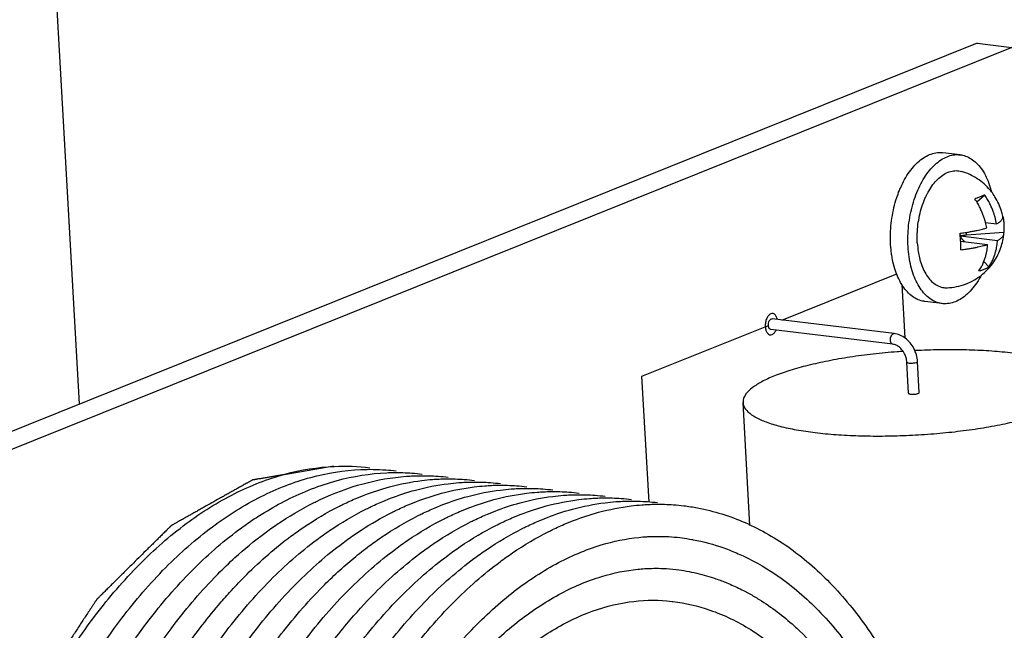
# Model space of a CAD drawing. Header units: inches. Extents: x -4 to 262, y 56 to 231.
# Tile 102 of 162: x 110.22 to 112.03, y 184.15 to 185.27. Entities that reach past the tile are written whole.
import ezdxf

# ---------------------------------------------------------------- set-up
doc = ezdxf.new("R2010")
doc.units = ezdxf.units.IN
doc.header["$LTSCALE"] = 1.2
doc.header["$MEASUREMENT"] = 0
doc.layers.get('0').update_dxf_attribs({"linetype": 'CONTINUOUS'})
for name, color, linetype in [('02___PRT_ALL_AXES', 7, 'CONTINUOUS'), ('3_ALL_AXES', 7, 'CONTINUOUS'), ('7_ALL_FEATURES', 7, 'CONTINUOUS')]:
    doc.layers.add(name, color=color, linetype=linetype)

msp = doc.modelspace()

# ---------------------------------------------------------------- linework, layer by layer
at = {"color": 7, "linetype": 'Continuous'}
for p, q in [((110.3292937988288, 184.5635998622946), (110.2799468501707, 185.4334029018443)), ((111.9806138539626, 185.2272241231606), (108.8698588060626, 183.9770894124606)), ((111.9806138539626, 185.2272241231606), (112.0447935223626, 185.2194433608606)), ((112.0447935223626, 185.2194433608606), (108.9340384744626, 183.9693086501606)), ((111.6016895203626, 184.7198803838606), (111.6034378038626, 184.7201189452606)), ((111.8280433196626, 184.6928937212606), (111.6034144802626, 184.7201263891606)), ((111.6130590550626, 184.7190301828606), (111.6123352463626, 184.7217700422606)), ((111.8256741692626, 184.6733517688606), (111.6010453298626, 184.7005844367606)), ((111.5991546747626, 184.6909428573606), (111.5998515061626, 184.6908294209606)), ((111.8263183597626, 184.6926477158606), (111.8280433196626, 184.6928937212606)), ((111.8545257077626, 184.5834251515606), (111.8512833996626, 184.6405749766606)), ((111.8741791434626, 184.5845401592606), (111.8709368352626, 184.6416899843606)), ((111.8658751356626, 184.6392663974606), (111.8691325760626, 184.6401598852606)), ((111.5627115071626, 184.3402784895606), (111.5498974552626, 184.5661425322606)), ((111.4334866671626, 184.3177986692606), (111.4338269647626, 184.3177577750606)), ((111.4338269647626, 184.3177577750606), (111.4463580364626, 184.3160301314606)), ((111.4463580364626, 184.3160301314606), (111.4513462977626, 184.3152210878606)), ((111.4513462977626, 184.3152210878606), (111.4554503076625, 184.3145029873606)), ((111.4266492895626, 184.2591448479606), (111.4269320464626, 184.2591105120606)), ((111.4266921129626, 184.2591334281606), (111.4270365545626, 184.2590917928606)), ((111.5204314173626, 184.2345838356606), (111.5265093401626, 184.2320281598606)), ((111.5509280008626, 184.2204868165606), (111.5611671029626, 184.2150219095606)), ((111.4018420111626, 184.2021147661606), (111.4099149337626, 184.2015216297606)), ((111.4099149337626, 184.2015216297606), (111.4198581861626, 184.2004788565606)), ((111.4198176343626, 184.2004856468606), (111.4205485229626, 184.2003957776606)), ((111.4198581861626, 184.2004788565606), (111.4205483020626, 184.2003936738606))]:
    msp.add_line(p, q, dxfattribs=at)
at = {"color": 4, "linetype": 'Continuous'}
for p, q in [((111.6211830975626, 184.7179722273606), (111.8326328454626, 184.8029485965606)), ((111.8419416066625, 184.7833220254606), (111.8475223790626, 184.6849537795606)), ((111.3638143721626, 184.6145421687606), (111.5966956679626, 184.7081313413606)), ((111.3769605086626, 184.3828247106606), (111.3638143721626, 184.6145421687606))]:
    msp.add_line(p, q, dxfattribs=at)
at = {"color": 7, "linetype": 'Continuous'}
for points, start_tangent, end_tangent in [([(111.5951689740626, 184.7238933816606), (111.5934378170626, 184.7205995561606), (111.5913273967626, 184.7134302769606), (111.5908767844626, 184.7057928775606)], (-0.5354599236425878, -0.8445606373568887), (0.05664238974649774, -0.9983945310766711)), ([(111.6046083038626, 184.7298814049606), (111.6011491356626, 184.7294053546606), (111.5968867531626, 184.7262092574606), (111.5951689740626, 184.7238933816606)], (-0.9943732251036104, 0.105933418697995), (-0.5354599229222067, -0.8445606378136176)), ([(111.6010233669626, 184.7006036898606), (111.6002538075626, 184.7007839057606), (111.5981287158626, 184.7026331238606), (111.5968159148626, 184.7060118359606), (111.5965754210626, 184.7102508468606), (111.5974548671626, 184.7145105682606), (111.5992800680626, 184.7179473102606), (111.6016895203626, 184.7198803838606)], (-0.9934264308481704, 0.1144723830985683), (0.9278755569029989, 0.3728899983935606)), ([(111.6123352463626, 184.7217700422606), (111.6123052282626, 184.7218607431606), (111.6094935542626, 184.7270519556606), (111.6055760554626, 184.7297012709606), (111.6046083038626, 184.7298814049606)], (-0.312220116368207, 0.9500097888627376), (-0.9943732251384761, 0.1059334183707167)), ([(111.5908767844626, 184.7057928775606), (111.5921545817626, 184.6988500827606), (111.5949662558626, 184.6936588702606), (111.5988837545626, 184.6910095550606), (111.5991546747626, 184.6909428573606)], (0.05664238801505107, -0.9983945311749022), (0.9763065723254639, -0.2163919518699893)), ([(111.5998515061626, 184.6908294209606), (111.6033106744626, 184.6913054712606), (111.6075730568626, 184.6945015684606), (111.6106924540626, 184.6993828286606)], (0.99437322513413, -0.1059334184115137), (0.4256860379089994, 0.9048709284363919)), ([(111.8256759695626, 184.6733683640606), (111.8248826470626, 184.6735512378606), (111.8227575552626, 184.6754004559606), (111.8214447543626, 184.6787791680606), (111.8212042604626, 184.6830181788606), (111.8220837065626, 184.6872779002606), (111.8239089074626, 184.6907146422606)], (-0.9941675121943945, 0.1078469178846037), (0.621685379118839, 0.7832670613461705)), ([(111.8239089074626, 184.6907146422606), (111.8263183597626, 184.6926477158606)], (0.6216853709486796, 0.7832670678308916), (0.9278755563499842, 0.3728899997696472)), ([(111.8661859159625, 184.6615951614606), (111.8642348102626, 184.6656834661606), (111.8573136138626, 184.6760336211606), (111.8485615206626, 184.6843571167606), (111.8385659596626, 184.6900964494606), (111.8280433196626, 184.6928937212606)], (-0.3962933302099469, 0.9181239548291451), (-0.9927311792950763, 0.1203528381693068)), ([(111.8443954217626, 184.6603311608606), (111.8335193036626, 184.6595340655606), (111.7892928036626, 184.6553090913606), (111.7465943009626, 184.6496321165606), (111.7062930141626, 184.6426187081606), (111.6692093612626, 184.6344116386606), (111.6360982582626, 184.6251779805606), (111.6076337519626, 184.6151057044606), (111.5843952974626, 184.6043998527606), (111.5668559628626, 184.5932783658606), (111.5553727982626, 184.5819676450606), (111.5501795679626, 184.5706979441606), (111.5499543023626, 184.5661477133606)], (-0.9976285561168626, -0.06882778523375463), (0.06241124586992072, -0.9980505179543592)), ([(111.8445617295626, 184.6602918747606), (111.8428764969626, 184.6625925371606), (111.8375979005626, 184.6679499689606), (111.8317401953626, 184.6716026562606), (111.8256741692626, 184.6733517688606)], (-0.5601108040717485, 0.8284177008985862), (-0.9927311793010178, 0.1203528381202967)), ([(111.8512833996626, 184.6405749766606), (111.8500128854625, 184.6483479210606), (111.8471370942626, 184.6558868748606), (111.8445617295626, 184.6602918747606)], (-0.05664238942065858, 0.998394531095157), (-0.5601108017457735, 0.8284177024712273)), ([(112.0460023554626, 184.6569832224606), (112.0076185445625, 184.6606694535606), (111.9663182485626, 184.6627945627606), (111.9229422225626, 184.6633152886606), (111.8783734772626, 184.6622210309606), (111.8658973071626, 184.6616324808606)], (-0.992731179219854, 0.1203528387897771), (-0.9986472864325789, -0.05199612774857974)), ([(111.8709368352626, 184.6416899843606), (111.8688789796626, 184.6539827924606), (111.8661859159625, 184.6615951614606)], (-0.05664239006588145, 0.9983945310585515), (-0.3962933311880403, 0.9181239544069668)), ([(111.8514044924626, 184.6405946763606), (111.8516700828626, 184.6399553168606), (111.8537907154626, 184.6391248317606), (111.8573610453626, 184.6386919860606), (111.8616739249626, 184.6387425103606), (111.8658751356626, 184.6392663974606)], (0.1605714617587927, -0.987024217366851), (0.9831525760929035, 0.182786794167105)), ([(111.8691325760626, 184.6401598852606), (111.8708010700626, 184.6412460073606), (111.8708157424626, 184.6416702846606)], (0.9278755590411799, 0.372889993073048), (-0.1605714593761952, 0.9870242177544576)), ([(111.6827024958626, 184.5109820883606), (111.7210863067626, 184.5072958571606), (111.7623866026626, 184.5051707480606), (111.8057626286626, 184.5046500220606), (111.8503313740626, 184.5057442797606), (111.8951855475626, 184.5084312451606), (111.9394120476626, 184.5126562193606), (111.9821105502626, 184.5183331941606), (112.0224118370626, 184.5253466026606), (112.0594954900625, 184.5335536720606), (112.0926065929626, 184.5427873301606), (112.1210710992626, 184.5528596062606), (112.1443095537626, 184.5635654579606), (112.1618488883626, 184.5746869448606), (112.1733320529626, 184.5859976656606), (112.1785252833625, 184.5972673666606), (112.1787505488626, 184.6018175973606)], (0.9927311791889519, -0.1203528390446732), (-0.06241124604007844, 0.9980505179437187)), ([(111.8546092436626, 184.5834221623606), (111.8546657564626, 184.5830572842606), (111.8560379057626, 184.5822472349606), (111.8586758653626, 184.5817013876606), (111.8621780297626, 184.5815028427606), (111.8660112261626, 184.5816818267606), (111.8695918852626, 184.5822110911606), (111.8723748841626, 184.5830100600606)], (-0.02601703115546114, -0.9996614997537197), (0.9278755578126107, 0.3728899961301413)), ([(111.8723748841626, 184.5830100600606), (111.8739365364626, 184.5839570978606), (111.8740956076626, 184.5845431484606)], (0.9278755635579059, 0.3728899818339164), (0.0260170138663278, 0.9996615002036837)), ([(111.5499543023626, 184.5661477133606), (111.5513819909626, 184.5596986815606), (111.5589555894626, 184.5491937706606), (111.5727461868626, 184.5393970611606), (111.5924730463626, 184.5305079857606), (111.6177345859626, 184.5227075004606), (111.6480165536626, 184.5161544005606), (111.6827024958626, 184.5109820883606)], (0.06241124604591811, -0.9980505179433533), (0.9927311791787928, -0.1203528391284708)), ([(111.4554503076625, 184.3145029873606), (111.4580139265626, 184.3140301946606), (111.5143797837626, 184.2988324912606)], (0.9840490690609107, -0.1778972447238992), (0.9429835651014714, -0.3328392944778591)), ([(111.5143797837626, 184.2988324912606), (111.5410867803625, 184.2882982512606), (111.6102607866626, 184.2499393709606)], (0.9429835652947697, -0.3328392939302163), (0.8273922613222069, -0.5616244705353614)), ([(111.3564952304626, 184.2597799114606), (111.3690106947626, 184.2607955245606), (111.4030106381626, 184.2610834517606)], (0.9949828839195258, 0.1000452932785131), (0.9989997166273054, -0.044716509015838)), ([(111.4030106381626, 184.2610834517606), (111.4266921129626, 184.2591334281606)], (0.998999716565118, -0.04471651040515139), (0.9928393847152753, -0.1194569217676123)), ([(110.8919057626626, 183.8467978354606), (110.9274293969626, 183.9127344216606), (110.9912116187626, 184.0107259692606), (111.0605921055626, 184.0943283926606), (111.1342918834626, 184.1621680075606), (111.2111583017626, 184.2131896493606), (111.2898849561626, 184.2463542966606), (111.3564952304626, 184.2597799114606)], (0.4481323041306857, 0.8939672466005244), (0.9949828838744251, 0.1000452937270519)), ([(111.4269320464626, 184.2591105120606), (111.4648420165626, 184.2523864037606)], (0.9926587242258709, -0.120948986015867), (0.9737998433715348, -0.227406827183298)), ([(111.4648420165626, 184.2523864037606), (111.4829856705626, 184.2476492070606)], (0.9737998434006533, -0.2274068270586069), (0.960692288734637, -0.2776154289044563)), ([(111.4829856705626, 184.2476492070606), (111.5000484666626, 184.2422594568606), (111.5204314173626, 184.2345838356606)], (0.9606922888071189, -0.277615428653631), (0.9251575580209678, -0.3795833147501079)), ([(111.6102607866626, 184.2499393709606), (111.6200058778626, 184.2431407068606), (111.6931547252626, 184.1791868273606), (111.7592195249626, 184.0972378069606), (111.8141497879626, 184.0039262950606)], (0.8273922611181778, -0.5616244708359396), (0.4511674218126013, -0.8924393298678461)), ([(111.5265093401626, 184.2320281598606), (111.5509280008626, 184.2204868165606)], (0.9184304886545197, -0.3955824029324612), (0.8889127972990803, -0.4580764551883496)), ([(111.5611671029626, 184.2150219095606), (111.5797672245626, 184.2041027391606), (111.6438216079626, 184.1556969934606)], (0.8753612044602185, -0.4834695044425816), (0.7437230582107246, -0.6684878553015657)), ([(110.9333067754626, 183.8445562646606), (110.9681986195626, 183.9047259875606), (111.0329518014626, 183.9965582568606), (111.1030211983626, 184.0730917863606), (111.1769480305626, 184.1328688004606), (111.2536522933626, 184.1749245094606), (111.3314212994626, 184.1980712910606), (111.4018420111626, 184.2021147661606)], (0.4749142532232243, 0.8800320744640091), (0.9982336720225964, -0.05940989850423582)), ([(111.4205485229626, 184.2003957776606), (111.4888466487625, 184.1845886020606), (111.5640758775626, 184.1486266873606), (111.5890358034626, 184.1317950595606)], (0.99238948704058, -0.1231385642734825), (0.808278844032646, -0.5887998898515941)), ([(111.6438216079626, 184.1556969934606), (111.6539612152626, 184.1463308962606), (111.7029097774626, 184.0933187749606)], (0.7437230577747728, -0.668487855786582), (0.6312412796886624, -0.7755865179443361))]:
    msp.add_spline(points, degree=3, dxfattribs=dict(at, start_tangent=start_tangent, end_tangent=end_tangent))
at = {"color": 4, "linetype": 'Continuous', "start_tangent": (-0.986167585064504, -0.165751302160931), "end_tangent": (-0.2680528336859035, -0.9634042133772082)}
msp.add_spline([(110.7970623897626, 184.4489004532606), (110.7690077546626, 184.4441851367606), (110.7549804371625, 184.4418274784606), (110.7409531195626, 184.4394698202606), (110.7269258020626, 184.4371121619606), (110.7128984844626, 184.4347545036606), (110.6988711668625, 184.4323968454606), (110.6918575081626, 184.4312180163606), (110.6848438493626, 184.4300391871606), (110.6778301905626, 184.4288603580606), (110.6708165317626, 184.4276815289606), (110.6673097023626, 184.4270921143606), (110.6638028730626, 184.4265026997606), (110.6602960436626, 184.4259132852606), (110.6567892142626, 184.4253238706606), (110.6550357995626, 184.4250291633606), (110.6532823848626, 184.4247344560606), (110.6515289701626, 184.4244397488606), (110.6506522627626, 184.4242923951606), (110.6497755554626, 184.4241450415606), (110.6488988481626, 184.4239976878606), (110.6484604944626, 184.4239240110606), (110.6480221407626, 184.4238503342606), (110.6478029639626, 184.4238134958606), (110.6475837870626, 184.4237766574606), (110.6474741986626, 184.4237582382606), (110.6473647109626, 184.4237111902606), (110.6472552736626, 184.4236498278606), (110.6471458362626, 184.4235884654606), (110.6467080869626, 184.4233430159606), (110.6462703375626, 184.4230975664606), (110.6458325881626, 184.4228521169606), (110.6453948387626, 184.4226066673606), (110.6445193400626, 184.4221157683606), (110.6427683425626, 184.4211339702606), (110.6410173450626, 184.4201521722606), (110.6392663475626, 184.4191703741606), (110.6375153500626, 184.4181885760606), (110.6357643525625, 184.4172067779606), (110.6322623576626, 184.4152431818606), (110.6287603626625, 184.4132795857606), (110.6217563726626, 184.4093523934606), (110.6147523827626, 184.4054252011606), (110.6077483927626, 184.4014980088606), (110.6007444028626, 184.3975708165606), (110.5937404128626, 184.3936436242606), (110.5867364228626, 184.3897164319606), (110.5727284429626, 184.3818620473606), (110.5587204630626, 184.3740076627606), (110.5517164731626, 184.3700804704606), (110.5447124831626, 184.3661532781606), (110.5377084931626, 184.3622260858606), (110.5307045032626, 184.3582988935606), (110.5237005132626, 184.3543717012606), (110.5166965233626, 184.3504445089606), (110.5131945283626, 184.3484809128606), (110.5096925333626, 184.3465173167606), (110.5079415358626, 184.3455355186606), (110.5061905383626, 184.3445537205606), (110.5044395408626, 184.3435719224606), (110.5026885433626, 184.3425901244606), (110.5009375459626, 184.3416083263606), (110.5000620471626, 184.3411174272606), (110.4991865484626, 184.3406265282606), (110.4987487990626, 184.3403810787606), (110.4983110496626, 184.3401356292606), (110.4980921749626, 184.3400129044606), (110.4979857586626, 184.3399388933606), (110.4978853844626, 184.3398395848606), (110.4976846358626, 184.3396409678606), (110.4974838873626, 184.3394423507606), (110.4970823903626, 184.3390451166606), (110.4966808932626, 184.3386478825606), (110.4958778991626, 184.3378534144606), (110.4950749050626, 184.3370589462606), (110.4942719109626, 184.3362644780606), (110.4926659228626, 184.3346755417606), (110.4910599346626, 184.3330866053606), (110.4894539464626, 184.3314976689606), (110.4862419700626, 184.3283197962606), (110.4830299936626, 184.3251419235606), (110.4798180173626, 184.3219640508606), (110.4766060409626, 184.3187861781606), (110.4701820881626, 184.3124304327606), (110.4637581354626, 184.3060746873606), (110.4573341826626, 184.2997189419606), (110.4509102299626, 184.2933631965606), (110.4380623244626, 184.2806517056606), (110.4252144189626, 184.2679402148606), (110.4123665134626, 184.2552287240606), (110.4059425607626, 184.2488729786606), (110.3995186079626, 184.2425172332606), (110.3930946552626, 184.2361614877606), (110.3866707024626, 184.2298057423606), (110.3802467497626, 184.2234499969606), (110.3770347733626, 184.2202721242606), (110.3738227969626, 184.2170942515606), (110.3706108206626, 184.2139163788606), (110.3690048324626, 184.2123274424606), (110.3673988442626, 184.2107385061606), (110.3657928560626, 184.2091495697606), (110.3641868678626, 184.2075606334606), (110.3633838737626, 184.2067661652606), (110.3625808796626, 184.2059716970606), (110.3621793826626, 184.2055744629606), (110.3617778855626, 184.2051772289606), (110.3613763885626, 184.2047799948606), (110.3611756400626, 184.2045813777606), (110.3610752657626, 184.2044820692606), (110.3609748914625, 184.2043827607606), (110.3608858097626, 184.2042477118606), (110.3607967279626, 184.2041126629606), (110.3606185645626, 184.2038425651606), (110.3602622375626, 184.2033023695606), (110.3599059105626, 184.2027621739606), (110.3595495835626, 184.2022219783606), (110.3588369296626, 184.2011415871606), (110.3581242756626, 184.2000611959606), (110.3566989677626, 184.1979004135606), (110.3552736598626, 184.1957396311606), (110.3538483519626, 184.1935788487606), (110.3524230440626, 184.1914180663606), (110.3495724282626, 184.1870965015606), (110.3467218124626, 184.1827749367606), (110.3438711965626, 184.1784533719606), (110.3381699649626, 184.1698102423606), (110.3324687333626, 184.1611671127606), (110.3267675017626, 184.1525239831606), (110.3210662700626, 184.1438808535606), (110.3153650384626, 184.1352377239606), (110.3039625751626, 184.1179514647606), (110.2925601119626, 184.1006652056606), (110.2811576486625, 184.0833789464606), (110.2697551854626, 184.0660926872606), (110.2640539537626, 184.0574495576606), (110.2583527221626, 184.0488064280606), (110.2555021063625, 184.0444848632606), (110.2526514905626, 184.0401632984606), (110.2498008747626, 184.0358417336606), (110.2469502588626, 184.0315201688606), (110.2440996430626, 184.0271986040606), (110.2426743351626, 184.0250378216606), (110.2419616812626, 184.0239574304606), (110.2412490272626, 184.0228770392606), (110.2405363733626, 184.0217966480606), (110.2401800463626, 184.0212564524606), (110.2398237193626, 184.0207162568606), (110.2396455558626, 184.0204461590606), (110.2394673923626, 184.0201760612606), (110.2393783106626, 184.0200410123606), (110.2393015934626, 184.0198894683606), (110.2391605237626, 184.0195698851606), (110.2388783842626, 184.0189307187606), (110.2385962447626, 184.0182915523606), (110.2380319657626, 184.0170132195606), (110.2374676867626, 184.0157348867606), (110.2363391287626, 184.0131782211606), (110.2352105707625, 184.0106215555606), (110.2340820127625, 184.0080648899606), (110.2318248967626, 184.0029515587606), (110.2295677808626, 183.9978382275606), (110.2273106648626, 183.9927248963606), (110.2227964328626, 183.9824982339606), (110.2182822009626, 183.9722715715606), (110.2137679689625, 183.9620449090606), (110.2092537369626, 183.9518182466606), (110.2002252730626, 183.9313649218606), (110.1911968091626, 183.9109115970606), (110.1821683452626, 183.8904582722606), (110.1731398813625, 183.8700049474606), (110.1686256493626, 183.8597782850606), (110.1641114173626, 183.8495516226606), (110.1595971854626, 183.8393249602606), (110.1550829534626, 183.8290982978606), (110.1528258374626, 183.8239849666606), (110.1505687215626, 183.8188716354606), (110.1483116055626, 183.8137583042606), (110.1471830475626, 183.8112016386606), (110.1460544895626, 183.8086449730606), (110.1449259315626, 183.8060883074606), (110.1443616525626, 183.8048099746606), (110.1437973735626, 183.8035316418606), (110.1435152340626, 183.8028924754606), (110.1432330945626, 183.8022533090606), (110.1430920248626, 183.8019337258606), (110.1430281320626, 183.8017665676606), (110.1429775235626, 183.8015846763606), (110.1428763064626, 183.8012208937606), (110.1427750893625, 183.8008571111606), (110.1423702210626, 183.7994019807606), (110.1419653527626, 183.7979468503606), (110.1415604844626, 183.7964917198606), (110.1411556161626, 183.7950365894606), (110.1403458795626, 183.7921263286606), (110.1387264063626, 183.7863058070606), (110.1371069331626, 183.7804852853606), (110.1354874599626, 183.7746647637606), (110.1338679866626, 183.7688442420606), (110.1322485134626, 183.7630237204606), (110.1290095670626, 183.7513826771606), (110.1257706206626, 183.7397416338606), (110.1192927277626, 183.7164595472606), (110.1128148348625, 183.6931774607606), (110.1063369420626, 183.6698953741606), (110.0998590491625, 183.6466132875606), (110.0933811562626, 183.6233312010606), (110.0869032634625, 183.6000491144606), (110.0739474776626, 183.5534849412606)], degree=3, dxfattribs=at)
at = {"layer": '02___PRT_ALL_AXES', "color": 7, "linetype": 'Continuous'}
for p, q in [((111.9496544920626, 185.0217719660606), (111.9175646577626, 185.0256623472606)), ((111.9164863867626, 184.7481846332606), (111.8843965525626, 184.7520750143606)), ((110.7662419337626, 184.3849752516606), (110.7719625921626, 184.3876984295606)), ((110.8391049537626, 184.3903123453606), (110.8394427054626, 184.3904542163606)), ((110.8394427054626, 184.3904542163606), (110.8530443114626, 184.3959291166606)), ((110.8872397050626, 184.3844767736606), (110.9011790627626, 184.3900935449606)), ((110.9353744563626, 184.3786412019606), (110.9493138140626, 184.3842579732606)), ((110.9835092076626, 184.3728056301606), (110.9974485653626, 184.3784224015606)), ((111.0316439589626, 184.3669700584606), (111.0455833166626, 184.3725868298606)), ((111.0797787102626, 184.3611344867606), (111.0937180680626, 184.3667512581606)), ((111.1279134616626, 184.3552989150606), (111.1418528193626, 184.3609156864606)), ((111.1760482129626, 184.3494633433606), (111.1899875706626, 184.3550801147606)), ((111.2241829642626, 184.3436277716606), (111.2381223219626, 184.3492445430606)), ((110.7136819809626, 184.3169999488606), (110.7149032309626, 184.3179208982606)), ((110.8371313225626, 184.3248251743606), (110.8476141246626, 184.3317936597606)), ((111.4334863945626, 184.3177964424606), (111.4337928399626, 184.3177597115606))]:
    msp.add_line(p, q, dxfattribs=at)
for points, start_tangent, end_tangent in [([(111.8375502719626, 184.9560897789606), (111.8394348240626, 184.9605750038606), (111.8472968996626, 184.9764780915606), (111.8562517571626, 184.9905978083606), (111.8661171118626, 185.0026467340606), (111.8766921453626, 185.0123796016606), (111.8877615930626, 185.0195982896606), (111.8991001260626, 185.0241558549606), (111.9104769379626, 185.0259595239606), (111.9175667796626, 185.0256605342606)], (0.3758820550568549, 0.9266675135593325), (0.9927601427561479, -0.1201136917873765)), ([(111.9164842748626, 184.7481864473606), (111.9123835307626, 184.7488759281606), (111.9016213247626, 184.7526351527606), (111.8914992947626, 184.7590883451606), (111.8822234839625, 184.7681041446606), (111.8739827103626, 184.7794990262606), (111.8669447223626, 184.7930410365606), (111.8612527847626, 184.8084545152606), (111.8570227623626, 184.8254257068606), (111.8543407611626, 184.8436091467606), (111.8532613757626, 184.8626346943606), (111.8538065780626, 184.8821150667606), (111.8559652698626, 184.9016537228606), (111.8596935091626, 184.9208529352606), (111.8649154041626, 184.9393218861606), (111.8715246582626, 184.9566846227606), (111.8793867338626, 184.9725877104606), (111.8883415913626, 184.9867074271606), (111.8982069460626, 184.9987563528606), (111.9087819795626, 185.0084892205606), (111.9198514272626, 185.0157079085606), (111.9311899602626, 185.0202654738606), (111.9425667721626, 185.0220691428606), (111.9496566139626, 185.0217701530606)], (-0.9927600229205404, 0.1201146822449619), (0.9927601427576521, -0.1201136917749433)), ([(111.9496566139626, 185.0217701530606), (111.9537502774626, 185.0210822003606), (111.9645128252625, 185.0173247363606), (111.9746353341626, 185.0108732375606), (111.9839117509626, 185.0018590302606), (111.9921532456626, 184.9904656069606), (111.9991920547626, 184.9769248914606), (112.0048848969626, 184.9615125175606), (112.0070349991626, 184.9538163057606)], (0.9927601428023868, -0.1201136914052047), (0.2455582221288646, -0.9693818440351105)), ([(111.8233267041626, 184.8387390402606), (111.8222509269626, 184.8474995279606), (111.8211715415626, 184.8665250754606), (111.8217167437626, 184.8860054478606), (111.8238754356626, 184.9055441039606), (111.8276036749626, 184.9247433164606), (111.8328255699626, 184.9432122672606), (111.8375502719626, 184.9560897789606)], (-0.143586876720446, 0.9896377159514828), (0.3758820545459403, 0.9266675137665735)), ([(111.8843944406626, 184.7520768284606), (111.8802936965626, 184.7527663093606), (111.8695314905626, 184.7565255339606), (111.8594094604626, 184.7629787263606), (111.8501336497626, 184.7719945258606), (111.8418928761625, 184.7833894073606), (111.8348548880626, 184.7969314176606), (111.8291629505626, 184.8123448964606), (111.8249329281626, 184.8293160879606), (111.8233267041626, 184.8387390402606)], (-0.9927600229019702, 0.1201146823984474), (-0.1435868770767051, 0.989637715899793)), ([(111.9885111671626, 184.8005888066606), (111.9867487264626, 184.7973592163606), (111.9777932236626, 184.7832407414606), (111.9679273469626, 184.7711932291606), (111.9573519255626, 184.7614619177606), (111.9462822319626, 184.7542448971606), (111.9349435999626, 184.7496890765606), (111.9235668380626, 184.7478871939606), (111.9164842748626, 184.7481864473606)], (-0.4693552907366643, -0.8830094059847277), (-0.9927600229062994, 0.1201146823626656)), ([(110.0925015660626, 183.5528424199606), (110.1191352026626, 183.6649504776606), (110.1643962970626, 183.8085843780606), (110.2201040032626, 183.9431988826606), (110.2852492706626, 184.0661712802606), (110.3587915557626, 184.1753243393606), (110.4393386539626, 184.2683899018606), (110.5254073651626, 184.3435394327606), (110.6150570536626, 184.3991452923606), (110.7066402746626, 184.4344017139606), (110.7984266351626, 184.4488702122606), (110.8633106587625, 184.4464109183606)], (0.2017363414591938, 0.9794398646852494), (0.9928025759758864, -0.1197624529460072)), ([(110.3924786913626, 184.1500755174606), (110.4069263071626, 184.1694887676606), (110.4874734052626, 184.2625543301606), (110.5735421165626, 184.3377038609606), (110.6631918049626, 184.3933097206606), (110.7547750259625, 184.4285661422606), (110.8465613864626, 184.4430346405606), (110.8926878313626, 184.4423842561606)], (0.5880807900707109, 0.8088021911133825), (0.9973891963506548, -0.07221350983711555)), ([(110.8926878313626, 184.4423842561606), (110.9114454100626, 184.4405753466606)], (0.9973891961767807, -0.07221351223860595), (0.992802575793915, -0.1197624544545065)), ([(110.6695877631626, 184.3642875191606), (110.7113265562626, 184.3874741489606), (110.8029097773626, 184.4227305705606), (110.8946961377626, 184.4371990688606), (110.9073547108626, 184.4375544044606)], (0.853345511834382, 0.5213457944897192), (0.9999264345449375, 0.01212953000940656)), ([(110.7719625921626, 184.3876984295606), (110.8510445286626, 184.4168949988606), (110.9306887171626, 184.4306435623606)], (0.9054755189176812, 0.4243984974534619), (0.9972366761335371, 0.07429005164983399)), ([(110.9073547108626, 184.4375544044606), (110.9408225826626, 184.4365486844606)], (0.9999264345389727, 0.0121295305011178), (0.9973891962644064, -0.07221351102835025)), ([(110.9306887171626, 184.4306435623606), (110.9428308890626, 184.4313634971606), (110.9554894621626, 184.4317188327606)], (0.9972366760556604, 0.07429005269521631), (0.9999264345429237, 0.01212953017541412)), ([(110.9408225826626, 184.4365486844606), (110.9595801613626, 184.4347397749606)], (0.9973891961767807, -0.07221351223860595), (0.992802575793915, -0.1197624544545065)), ([(110.9554894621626, 184.4317188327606), (110.9889573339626, 184.4307131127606)], (0.9999264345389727, 0.0121295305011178), (0.9973891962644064, -0.07221351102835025)), ([(110.9591998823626, 184.4228681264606), (110.9788234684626, 184.4248079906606)], (0.9925076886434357, 0.1221821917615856), (0.997236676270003, 0.07429004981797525)), ([(110.9788234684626, 184.4248079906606), (110.9909656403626, 184.4255279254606), (111.0036242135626, 184.4258832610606)], (0.9972366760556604, 0.07429005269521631), (0.9999264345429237, 0.01212953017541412)), ([(110.9889573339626, 184.4307131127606), (111.0077149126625, 184.4289042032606)], (0.9973891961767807, -0.07221351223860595), (0.992802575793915, -0.1197624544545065)), ([(111.0036242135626, 184.4258832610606), (111.0370920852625, 184.4248775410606)], (0.9999264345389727, 0.0121295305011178), (0.9973891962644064, -0.07221351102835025)), ([(111.0370920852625, 184.4248775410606), (111.0558496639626, 184.4230686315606)], (0.9973891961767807, -0.07221351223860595), (0.992802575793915, -0.1197624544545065)), ([(110.8530443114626, 184.3959291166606), (110.8991792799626, 184.4110594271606), (110.9591998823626, 184.4228681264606)], (0.9330823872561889, 0.3596627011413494), (0.9925076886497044, 0.1221821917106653)), ([(110.9011790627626, 184.3900935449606), (110.9473140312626, 184.4052238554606), (111.0073346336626, 184.4170325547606)], (0.9330823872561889, 0.3596627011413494), (0.9925076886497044, 0.1221821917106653)), ([(110.9493138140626, 184.3842579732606), (110.9954487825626, 184.3993882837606), (111.0554693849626, 184.4111969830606)], (0.9330823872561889, 0.3596627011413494), (0.9925076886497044, 0.1221821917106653)), ([(110.9974485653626, 184.3784224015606), (111.0435835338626, 184.3935527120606), (111.1036041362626, 184.4053614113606)], (0.9330823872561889, 0.3596627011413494), (0.9925076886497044, 0.1221821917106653)), ([(111.0073346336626, 184.4170325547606), (111.0269582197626, 184.4189724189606)], (0.9925076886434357, 0.1221821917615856), (0.997236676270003, 0.07429004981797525)), ([(111.0269582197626, 184.4189724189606), (111.0391003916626, 184.4196923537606), (111.0517589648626, 184.4200476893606)], (0.9972366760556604, 0.07429005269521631), (0.9999264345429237, 0.01212953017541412)), ([(111.0517589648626, 184.4200476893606), (111.0852268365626, 184.4190419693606)], (0.9999264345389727, 0.0121295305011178), (0.9973891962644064, -0.07221351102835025)), ([(111.0554693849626, 184.4111969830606), (111.0750929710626, 184.4131368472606)], (0.9925076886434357, 0.1221821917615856), (0.997236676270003, 0.07429004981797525)), ([(111.0750929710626, 184.4131368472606), (111.0872351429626, 184.4138567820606), (111.0998937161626, 184.4142121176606)], (0.9972366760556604, 0.07429005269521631), (0.9999264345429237, 0.01212953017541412)), ([(111.0852268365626, 184.4190419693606), (111.1039844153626, 184.4172330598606)], (0.9973891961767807, -0.07221351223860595), (0.992802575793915, -0.1197624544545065)), ([(111.0998937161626, 184.4142121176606), (111.1333615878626, 184.4132063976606)], (0.9999264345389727, 0.0121295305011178), (0.9973891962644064, -0.07221351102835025)), ([(111.1036041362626, 184.4053614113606), (111.1232277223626, 184.4073012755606)], (0.9925076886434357, 0.1221821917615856), (0.997236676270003, 0.07429004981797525)), ([(111.1232277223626, 184.4073012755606), (111.1353698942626, 184.4080212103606), (111.1480284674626, 184.4083765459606)], (0.9972366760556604, 0.07429005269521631), (0.9999264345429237, 0.01212953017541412)), ([(111.1333615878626, 184.4132063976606), (111.1521191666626, 184.4113974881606)], (0.9973891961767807, -0.07221351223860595), (0.992802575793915, -0.1197624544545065)), ([(111.1480284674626, 184.4083765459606), (111.1814963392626, 184.4073708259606)], (0.9999264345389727, 0.0121295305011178), (0.9973891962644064, -0.07221351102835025)), ([(111.1814963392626, 184.4073708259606), (111.2002539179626, 184.4055619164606)], (0.9973891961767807, -0.07221351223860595), (0.992802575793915, -0.1197624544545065)), ([(110.8143766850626, 184.3791396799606), (110.8391049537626, 184.3903123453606)], (0.9003393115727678, 0.4351886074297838), (0.9218270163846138, 0.3876015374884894)), ([(111.0455833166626, 184.3725868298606), (111.0917182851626, 184.3877171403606), (111.1517388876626, 184.3995258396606)], (0.9330823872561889, 0.3596627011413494), (0.9925076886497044, 0.1221821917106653)), ([(111.0937180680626, 184.3667512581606), (111.1398530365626, 184.3818815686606), (111.1998736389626, 184.3936902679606)], (0.9330823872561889, 0.3596627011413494), (0.9925076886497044, 0.1221821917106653)), ([(111.1418528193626, 184.3609156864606), (111.1879877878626, 184.3760459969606), (111.2480083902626, 184.3878546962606)], (0.9330823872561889, 0.3596627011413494), (0.9925076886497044, 0.1221821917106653)), ([(111.1517388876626, 184.3995258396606), (111.1713624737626, 184.4014657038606)], (0.9925076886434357, 0.1221821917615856), (0.997236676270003, 0.07429004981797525)), ([(111.1713624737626, 184.4014657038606), (111.1835046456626, 184.4021856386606), (111.1961632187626, 184.4025409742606)], (0.9972366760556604, 0.07429005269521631), (0.9999264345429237, 0.01212953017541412)), ([(111.1961632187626, 184.4025409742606), (111.2296310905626, 184.4015352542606)], (0.9999264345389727, 0.0121295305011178), (0.9973891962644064, -0.07221351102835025)), ([(111.1998736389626, 184.3936902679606), (111.2194972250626, 184.3956301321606)], (0.9925076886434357, 0.1221821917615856), (0.997236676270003, 0.07429004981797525)), ([(111.2194972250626, 184.3956301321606), (111.2316393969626, 184.3963500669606), (111.2442979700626, 184.3967054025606)], (0.9972366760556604, 0.07429005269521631), (0.9999264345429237, 0.01212953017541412)), ([(111.2296310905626, 184.4015352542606), (111.2483886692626, 184.3997263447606)], (0.9973891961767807, -0.07221351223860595), (0.992802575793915, -0.1197624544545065)), ([(111.2442979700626, 184.3967054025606), (111.2777658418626, 184.3956996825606)], (0.9999264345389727, 0.0121295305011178), (0.9973891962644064, -0.07221351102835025)), ([(111.2480083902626, 184.3878546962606), (111.2676319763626, 184.3897945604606)], (0.9925076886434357, 0.1221821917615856), (0.997236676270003, 0.07429004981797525)), ([(111.2676319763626, 184.3897945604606), (111.2797741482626, 184.3905144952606), (111.2924327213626, 184.3908698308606)], (0.9972366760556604, 0.07429005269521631), (0.9999264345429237, 0.01212953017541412)), ([(111.2777658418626, 184.3956996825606), (111.2965234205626, 184.3938907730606)], (0.9973891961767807, -0.07221351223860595), (0.992802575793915, -0.1197624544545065)), ([(111.2924327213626, 184.3908698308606), (111.3259005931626, 184.3898641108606)], (0.9999264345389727, 0.0121295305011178), (0.9973891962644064, -0.07221351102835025)), ([(111.3259005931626, 184.3898641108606), (111.3446581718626, 184.3880552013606)], (0.9973891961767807, -0.07221351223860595), (0.992802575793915, -0.1197624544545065)), ([(110.6927270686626, 184.3423318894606), (110.7594613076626, 184.3816385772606), (110.7662419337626, 184.3849752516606)], (0.8272267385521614, 0.5618682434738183), (0.9003393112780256, 0.4351886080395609)), ([(110.7408618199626, 184.3364963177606), (110.8075960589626, 184.3758030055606), (110.8143766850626, 184.3791396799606)], (0.8272267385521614, 0.5618682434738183), (0.9003393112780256, 0.4351886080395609)), ([(110.7889965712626, 184.3306607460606), (110.8557308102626, 184.3699674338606), (110.8625114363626, 184.3733041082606)], (0.8272267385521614, 0.5618682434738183), (0.9003393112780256, 0.4351886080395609)), ([(110.8625114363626, 184.3733041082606), (110.8872397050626, 184.3844767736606)], (0.9003393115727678, 0.4351886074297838), (0.9218270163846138, 0.3876015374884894)), ([(110.9106461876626, 184.3674685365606), (110.9353744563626, 184.3786412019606)], (0.9003393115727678, 0.4351886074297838), (0.9218270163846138, 0.3876015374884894)), ([(110.9587809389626, 184.3616329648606), (110.9835092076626, 184.3728056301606)], (0.9003393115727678, 0.4351886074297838), (0.9218270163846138, 0.3876015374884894)), ([(111.1899875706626, 184.3550801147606), (111.2361225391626, 184.3702104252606), (111.2961431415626, 184.3820191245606)], (0.9330823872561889, 0.3596627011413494), (0.9925076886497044, 0.1221821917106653)), ([(111.2381223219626, 184.3492445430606), (111.2842572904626, 184.3643748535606), (111.3442778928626, 184.3761835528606)], (0.9330823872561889, 0.3596627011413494), (0.9925076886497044, 0.1221821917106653)), ([(111.2961431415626, 184.3820191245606), (111.3157667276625, 184.3839589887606)], (0.9925076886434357, 0.1221821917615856), (0.997236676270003, 0.07429004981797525)), ([(111.3157667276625, 184.3839589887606), (111.3279088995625, 184.3846789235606), (111.3405674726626, 184.3850342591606)], (0.9972366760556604, 0.07429005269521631), (0.9999264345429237, 0.01212953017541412)), ([(111.3405674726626, 184.3850342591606), (111.3740353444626, 184.3840285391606)], (0.9999264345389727, 0.0121295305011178), (0.9973891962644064, -0.07221351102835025)), ([(111.3442778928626, 184.3761835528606), (111.3639014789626, 184.3781234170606)], (0.9925076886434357, 0.1221821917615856), (0.997236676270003, 0.07429004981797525)), ([(111.3639014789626, 184.3781234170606), (111.3760436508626, 184.3788433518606), (111.3887022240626, 184.3791986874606)], (0.9972366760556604, 0.07429005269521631), (0.9999264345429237, 0.01212953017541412)), ([(111.3740353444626, 184.3840285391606), (111.3927929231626, 184.3822196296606)], (0.9973891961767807, -0.07221351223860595), (0.992802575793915, -0.1197624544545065)), ([(111.3887022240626, 184.3791986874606), (111.4221700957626, 184.3781929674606)], (0.9999264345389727, 0.0121295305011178), (0.9973891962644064, -0.07221351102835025)), ([(111.4221700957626, 184.3781929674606), (111.4409276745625, 184.3763840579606)], (0.9973891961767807, -0.07221351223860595), (0.992802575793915, -0.1197624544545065)), ([(111.4409276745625, 184.3763840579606), (111.4663650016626, 184.3724638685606), (111.5538802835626, 184.3453372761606), (111.6370030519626, 184.2977220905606), (111.7140392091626, 184.2302919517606), (111.7835996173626, 184.1439156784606), (111.8439576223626, 184.0405525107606), (111.8940143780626, 183.9222002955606), (111.9328153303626, 183.7914321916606), (111.9598163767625, 183.6505146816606), (111.9745641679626, 183.5023992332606)], (0.9928025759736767, -0.1197624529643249), (0.05664239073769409, -0.9983945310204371)), ([(110.6445923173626, 184.3481674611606), (110.6695877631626, 184.3642875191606)], (0.8272267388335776, 0.5618682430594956), (0.8533455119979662, 0.5213457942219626)), ([(110.8476141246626, 184.3317936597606), (110.9038655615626, 184.3641318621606), (110.9106461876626, 184.3674685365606)], (0.8383101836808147, 0.5451935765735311), (0.9003393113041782, 0.4351886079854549)), ([(110.8852660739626, 184.3189896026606), (110.9520003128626, 184.3582962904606), (110.9587809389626, 184.3616329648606)], (0.8272267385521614, 0.5618682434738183), (0.9003393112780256, 0.4351886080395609)), ([(110.9334008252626, 184.3131540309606), (111.0001350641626, 184.3524607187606), (111.0069156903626, 184.3557973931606)], (0.8272267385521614, 0.5618682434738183), (0.9003393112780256, 0.4351886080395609)), ([(111.0069156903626, 184.3557973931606), (111.0316439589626, 184.3669700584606)], (0.9003393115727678, 0.4351886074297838), (0.9218270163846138, 0.3876015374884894)), ([(111.0550504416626, 184.3499618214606), (111.0797787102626, 184.3611344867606)], (0.9003393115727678, 0.4351886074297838), (0.9218270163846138, 0.3876015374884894)), ([(111.1031851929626, 184.3441262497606), (111.1279134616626, 184.3552989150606)], (0.9003393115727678, 0.4351886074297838), (0.9218270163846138, 0.3876015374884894)), ([(110.4306177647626, 184.1302667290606), (110.4550610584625, 184.1636531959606), (110.5356081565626, 184.2567187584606), (110.6216768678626, 184.3318682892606), (110.6445923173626, 184.3481674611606)], (0.5755529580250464, 0.8177645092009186), (0.8272267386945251, 0.5618682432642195)), ([(110.6151540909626, 184.2809806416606), (110.6698116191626, 184.3260327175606), (110.6927270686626, 184.3423318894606)], (0.7404809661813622, 0.672077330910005), (0.827226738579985, 0.5618682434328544)), ([(110.7149032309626, 184.3179208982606), (110.7179463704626, 184.3201971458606), (110.7408618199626, 184.3364963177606)], (0.7990974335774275, 0.6012015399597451), (0.8272267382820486, 0.5618682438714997)), ([(110.9815355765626, 184.3073184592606), (111.0482698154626, 184.3466251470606), (111.0550504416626, 184.3499618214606)], (0.8272267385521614, 0.5618682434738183), (0.9003393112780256, 0.4351886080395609)), ([(111.0296703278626, 184.3014828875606), (111.0964045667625, 184.3407895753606), (111.1031851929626, 184.3441262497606)], (0.8272267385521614, 0.5618682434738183), (0.9003393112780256, 0.4351886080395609)), ([(111.0778050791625, 184.2956473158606), (111.1445393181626, 184.3349540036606), (111.1513199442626, 184.3382906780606)], (0.8272267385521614, 0.5618682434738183), (0.9003393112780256, 0.4351886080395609)), ([(111.1259398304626, 184.2898117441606), (111.1926740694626, 184.3291184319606), (111.1994546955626, 184.3324551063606)], (0.8272267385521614, 0.5618682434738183), (0.9003393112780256, 0.4351886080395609)), ([(111.1513199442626, 184.3382906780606), (111.1760482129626, 184.3494633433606)], (0.9003393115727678, 0.4351886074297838), (0.9218270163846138, 0.3876015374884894)), ([(111.1994546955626, 184.3324551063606), (111.2241829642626, 184.3436277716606)], (0.9003393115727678, 0.4351886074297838), (0.9218270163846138, 0.3876015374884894)), ([(110.3007361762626, 183.3037701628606), (110.3034741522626, 183.3318285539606), (110.3257373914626, 183.4856393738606), (110.3598089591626, 183.6357726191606), (110.4050700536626, 183.7794065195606), (110.4607777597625, 183.9140210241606), (110.5259230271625, 184.0369934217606), (110.5994653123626, 184.1461464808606), (110.6800124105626, 184.2392120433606), (110.7660811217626, 184.3143615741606), (110.7889965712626, 184.3306607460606)], (0.09001670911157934, 0.9959402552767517), (0.8272267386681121, 0.5618682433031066)), ([(110.3423379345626, 183.0510709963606), (110.3415494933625, 183.1712956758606), (110.3516089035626, 183.3259929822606), (110.3738721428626, 183.4798038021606), (110.4079437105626, 183.6299370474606), (110.4532048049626, 183.7735709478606), (110.5089125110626, 183.9081854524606), (110.5740577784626, 184.0311578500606), (110.6476000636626, 184.1403109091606), (110.7281471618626, 184.2333764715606), (110.8142158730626, 184.3085260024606), (110.8371313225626, 184.3248251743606)], (-0.03876224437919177, 0.9992484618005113), (0.8272267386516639, 0.5618682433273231)), ([(110.6052282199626, 184.2169185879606), (110.6318776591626, 184.2450476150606), (110.7136819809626, 184.3169999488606)], (0.6718632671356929, 0.7406751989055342), (0.7977511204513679, 0.6029868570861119)), ([(110.8286602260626, 183.7976393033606), (110.8448796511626, 183.8344658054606), (110.9051293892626, 183.9515169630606), (110.9726500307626, 184.0551569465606), (111.0461159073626, 184.1435829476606), (111.1241715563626, 184.2153295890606), (111.2055863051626, 184.2692693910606), (111.2889657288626, 184.3043050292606), (111.3581020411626, 184.3183242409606)], (0.3908608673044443, 0.9204497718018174), (0.9946338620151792, 0.103457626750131)), ([(110.8337890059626, 184.2802667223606), (110.8623506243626, 184.3026904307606), (110.8852660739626, 184.3189896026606)], (0.770511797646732, 0.6374257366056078), (0.8272267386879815, 0.5618682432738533)), ([(111.3581020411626, 184.3183242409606), (111.3727620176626, 184.3195354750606), (111.3804568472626, 184.3199181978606)], (0.9946338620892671, 0.1034576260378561), (0.9992638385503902, 0.03836379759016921)), ([(111.3804568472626, 184.3199181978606), (111.4133442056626, 184.3195872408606)], (0.9992638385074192, 0.03836379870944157), (0.9982821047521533, -0.05859043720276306)), ([(111.4133442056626, 184.3195872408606), (111.4334863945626, 184.3177964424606)], (0.9982821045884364, -0.05859043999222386), (0.9929480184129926, -0.1185505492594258)), ([(110.4465314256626, 183.3010340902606), (110.4478784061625, 183.3143218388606), (110.4701416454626, 183.4681326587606), (110.5042132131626, 183.6182659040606), (110.5494743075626, 183.7618998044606), (110.6051820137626, 183.8965143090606), (110.6703272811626, 184.0194867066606), (110.7438695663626, 184.1286397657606), (110.8244166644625, 184.2217053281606), (110.9104853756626, 184.2968548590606), (110.9334008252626, 184.3131540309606)], (0.09749526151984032, 0.9952359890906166), (0.8272267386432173, 0.5618682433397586)), ([(110.8210701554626, 184.1592269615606), (110.8725514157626, 184.2158697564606), (110.9586201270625, 184.2910192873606), (110.9815355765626, 184.3073184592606)], (0.6416900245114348, 0.7669640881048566), (0.827226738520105, 0.5618682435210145)), ([(110.8226887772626, 184.0934055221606), (110.8401390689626, 184.1169686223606), (110.9206861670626, 184.2100341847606), (111.0067548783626, 184.2851837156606), (111.0296703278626, 184.3014828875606)], (0.5843284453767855, 0.8115172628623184), (0.8272267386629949, 0.5618682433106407)), ([(110.3984845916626, 183.3077650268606), (110.3997436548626, 183.3201574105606), (110.4220068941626, 183.4739682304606), (110.4560784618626, 183.6241014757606), (110.5013395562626, 183.7677353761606), (110.5570472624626, 183.9023498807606), (110.6221925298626, 184.0253222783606), (110.6957348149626, 184.1344753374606), (110.7762819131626, 184.2275408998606), (110.8337890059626, 184.2802667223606)], (0.0979480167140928, 0.9951915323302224), (0.7705117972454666, 0.637425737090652)), ([(110.5821706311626, 184.2492914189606), (110.5837429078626, 184.2508831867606), (110.6151540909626, 184.2809806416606)], (0.701809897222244, 0.7123642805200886), (0.7404809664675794, 0.6720773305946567)), ([(110.7918090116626, 183.8604153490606), (110.7977210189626, 183.8731720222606), (110.8628662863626, 183.9961444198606), (110.9364085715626, 184.1052974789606), (111.0169556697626, 184.1983630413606), (111.1030243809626, 184.2735125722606), (111.1259398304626, 184.2898117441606)], (0.4162991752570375, 0.9092276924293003), (0.8272267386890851, 0.5618682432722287)), ([(110.8018429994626, 183.9799108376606), (110.8147315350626, 184.0019799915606), (110.8882738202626, 184.1111330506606), (110.9688209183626, 184.2041986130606), (111.0548896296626, 184.2793481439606), (111.0778050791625, 184.2956473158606)], (0.4958955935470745, 0.8683821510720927), (0.8272267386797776, 0.561868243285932)), ([(110.4600208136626, 184.0969801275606), (110.5031958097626, 184.1578176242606), (110.5821706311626, 184.2492914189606)], (0.551815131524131, 0.8339664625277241), (0.7018098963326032, 0.7123642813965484)), ([(110.5847354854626, 184.1935547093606), (110.6052282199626, 184.2169185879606)], (0.646990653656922, 0.7624979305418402), (0.6718632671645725, 0.7406751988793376)), ([(110.4442980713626, 183.9833189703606), (110.4777882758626, 184.0428289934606), (110.5513305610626, 184.1519820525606), (110.5847354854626, 184.1935547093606)], (0.4683737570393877, 0.8835304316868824), (0.6469906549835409, 0.7624979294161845)), ([(110.4867531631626, 183.1790347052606), (110.4960131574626, 183.3084862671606), (110.5182763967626, 183.4622970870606), (110.5523479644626, 183.6124303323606), (110.5976090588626, 183.7560642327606), (110.6533167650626, 183.8906787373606), (110.7184620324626, 184.0136511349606), (110.7920043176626, 184.1228041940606), (110.8210701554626, 184.1592269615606)], (0.03817096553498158, 0.9992712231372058), (0.6416900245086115, 0.7669640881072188)), ([(110.1411191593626, 183.5493437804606), (110.1672699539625, 183.6591149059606), (110.2125310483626, 183.8027488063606), (110.2682387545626, 183.9373633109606), (110.3333840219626, 184.0603357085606), (110.3924786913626, 184.1500755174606)], (0.2029434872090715, 0.9791904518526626), (0.5880807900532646, 0.8088021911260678))]:
    msp.add_spline(points, degree=3, dxfattribs=dict(at, start_tangent=start_tangent, end_tangent=end_tangent))
at = {"layer": '3_ALL_AXES', "color": 7, "linetype": 'Continuous'}
for p, q in [((111.8887868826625, 184.9499051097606), (111.8893182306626, 184.9509227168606)), ((112.0279844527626, 184.9087795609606), (112.0279124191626, 184.9091217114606)), ((111.8745518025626, 184.8325283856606), (111.8746735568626, 184.8320253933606))]:
    msp.add_line(p, q, dxfattribs=at)
for points, start_tangent, end_tangent in [([(111.8893182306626, 184.9509227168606), (111.8915588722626, 184.9549929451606), (111.8994259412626, 184.9669408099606), (111.9081214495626, 184.9768704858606), (111.9174312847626, 184.9845374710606), (111.9271262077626, 184.9897529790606), (111.9369674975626, 184.9923885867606), (111.9467128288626, 184.9923793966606), (111.9518668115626, 184.9912654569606)], (0.466650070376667, 0.8844420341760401), (0.9593333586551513, -0.282275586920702)), ([(112.0069868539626, 184.9538941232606), (112.0043068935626, 184.9571765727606), (111.9933844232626, 184.9683163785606), (111.9808851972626, 184.9778538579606), (111.9669612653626, 184.9855849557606), (111.9518671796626, 184.9912673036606)], (-0.6172931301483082, 0.7867332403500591), (-0.9593274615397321, 0.2822956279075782)), ([(111.8706282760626, 184.8598843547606), (111.8704671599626, 184.8765836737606), (111.8718475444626, 184.8934896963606), (111.8747354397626, 184.9101861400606), (111.8790597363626, 184.9262618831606), (111.8847139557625, 184.9413210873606), (111.8887868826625, 184.9499051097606)], (-0.05664239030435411, 0.998394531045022), (0.4590684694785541, 0.8884008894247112)), ([(112.0279124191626, 184.9091217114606), (112.0255907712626, 184.9181478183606), (112.0205771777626, 184.9314819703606), (112.0133889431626, 184.9448212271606), (112.0069868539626, 184.9538941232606)], (-0.207581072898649, 0.9782178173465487), (-0.6172931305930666, 0.7867332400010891)), ([(111.9885066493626, 184.8004972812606), (111.9907513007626, 184.8023082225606), (112.0035757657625, 184.8148499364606), (112.0135204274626, 184.8282657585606), (112.0205744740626, 184.8413904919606), (112.0254957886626, 184.8544190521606), (112.0285930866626, 184.8672425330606), (112.0298247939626, 184.8763396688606)], (0.7865149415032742, 0.6175712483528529), (0.09242991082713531, 0.9957191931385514)), ([(111.8706282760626, 184.8598843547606), (111.8723269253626, 184.8438029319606), (111.8745518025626, 184.8325283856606)], (0.05664239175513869, -0.9983945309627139), (0.2334037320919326, -0.9723799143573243)), ([(111.8746735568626, 184.8320253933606), (111.8755212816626, 184.8287353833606), (111.8801326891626, 184.8150527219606), (111.8860475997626, 184.8030918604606), (111.8931203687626, 184.7931473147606), (111.9011768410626, 184.7854639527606), (111.9100186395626, 184.7802309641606), (111.9194280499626, 184.7775772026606), (111.9259243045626, 184.7772785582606)], (0.2371298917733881, -0.9714779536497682), (0.9990098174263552, 0.04449027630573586)), ([(111.9259242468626, 184.7772768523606), (111.9426401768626, 184.7793269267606), (111.9594462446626, 184.7841460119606), (111.9756585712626, 184.7918078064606), (111.9885066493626, 184.8004972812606)], (0.9989923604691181, 0.04488054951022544), (0.7865149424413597, 0.6175712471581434))]:
    msp.add_spline(points, degree=3, dxfattribs=dict(at, start_tangent=start_tangent, end_tangent=end_tangent))
at = {"layer": '7_ALL_FEATURES', "color": 7, "linetype": 'Continuous'}
for p, q in [((111.9947688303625, 184.9477744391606), (111.9802011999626, 184.9347794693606)), ((111.9961305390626, 184.8972195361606), (112.0164344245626, 184.8947580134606)), ((111.9982694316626, 184.8874579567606), (111.9961516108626, 184.8972249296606)), ((112.0280134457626, 184.9086269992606), (112.0279835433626, 184.9087809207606)), ((111.9503627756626, 184.8629969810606), (111.9492438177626, 184.8775834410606)), ((111.9613327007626, 184.8739487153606), (111.9610330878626, 184.8792297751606)), ((112.0296152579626, 184.8787078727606), (111.9613327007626, 184.8739487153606)), ((112.0298235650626, 184.8763396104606), (112.0296152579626, 184.8787078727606)), ((111.9510562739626, 184.8727813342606), (111.9495404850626, 184.8737795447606)), ((111.9504205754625, 184.8713200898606), (111.9497105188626, 184.8718616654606)), ((111.9510562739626, 184.8727813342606), (111.9499199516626, 184.8725515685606)), ((111.9499199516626, 184.8725515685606), (111.9504205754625, 184.8713200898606)), ((111.9499199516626, 184.8725515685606), (112.0181636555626, 184.8642781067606)), ((111.9503551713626, 184.8629965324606), (111.9999986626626, 184.8569780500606)), ((111.9504153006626, 184.8620892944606), (111.9503627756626, 184.8629969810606)), ((111.9509730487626, 184.8471035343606), (111.9504153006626, 184.8620892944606)), ((111.9552919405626, 184.8623980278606), (111.9565229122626, 184.8628927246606)), ((111.9565229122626, 184.8628927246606), (111.9572319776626, 184.8621628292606)), ((111.9929477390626, 184.8253978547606), (112.0022552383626, 184.8158169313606))]:
    msp.add_line(p, q, dxfattribs=at)
for points, start_tangent, end_tangent in [([(111.9947688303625, 184.9477744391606), (111.9893283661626, 184.9458852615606), (111.9832569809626, 184.9434453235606), (111.9766038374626, 184.9404743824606)], (-0.9538845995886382, -0.30017356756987), (-0.9063500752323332, -0.4225275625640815)), ([(111.9961516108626, 184.8972249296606), (111.9958092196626, 184.8985353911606), (111.9941339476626, 184.9043060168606), (111.9920308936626, 184.9104819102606), (111.9893741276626, 184.9171727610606), (111.9860232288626, 184.9244208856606), (111.9818195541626, 184.9322174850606), (111.9766038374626, 184.9404743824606)], (-0.2479660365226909, 0.9687687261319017), (-0.5646619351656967, 0.8253223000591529)), ([(112.0164344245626, 184.8947580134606), (112.0153282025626, 184.9002906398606), (112.0139742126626, 184.9058354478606), (112.0122989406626, 184.9116060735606), (112.0101958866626, 184.9177819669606), (112.0075391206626, 184.9244728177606), (112.0041882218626, 184.9317209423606), (111.9999845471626, 184.9395175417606), (111.9947688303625, 184.9477744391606)], (-0.1752865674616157, 0.9845174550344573), (-0.5646619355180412, 0.825322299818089)), ([(112.0164344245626, 184.8947580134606), (112.0186150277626, 184.8959984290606), (112.0207801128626, 184.8973878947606), (112.0228471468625, 184.8989282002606), (112.0247227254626, 184.9006201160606), (112.0263111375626, 184.9024767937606), (112.0274892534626, 184.9045156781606), (112.0280889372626, 184.9067519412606), (112.0280134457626, 184.9086269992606)], (0.8801657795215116, 0.4746664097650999), (-0.1791752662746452, 0.9838171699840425)), ([(112.0280018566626, 184.9086252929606), (112.0291656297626, 184.9016742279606), (112.0298871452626, 184.8940270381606)], (0.1989442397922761, -0.9800108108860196), (0.05664239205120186, -0.9983945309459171)), ([(112.0298871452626, 184.8940270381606), (112.0300354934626, 184.8863340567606), (112.0296152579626, 184.8787078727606)], (0.05664239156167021, -0.99839453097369), (-0.09184727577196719, -0.9957731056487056)), ([(111.9492438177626, 184.8775834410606), (111.9586656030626, 184.8788524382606), (111.9668937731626, 184.8801638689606), (111.9740569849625, 184.8814771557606), (111.9803034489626, 184.8827691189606), (111.9857659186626, 184.8840261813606), (111.9905460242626, 184.8852375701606), (111.9946968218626, 184.8863862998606), (111.9982694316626, 184.8874579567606)], (0.9926047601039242, 0.1213910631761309), (0.954673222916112, 0.2976559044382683)), ([(112.0181636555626, 184.8642781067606), (112.0203442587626, 184.8655185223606), (112.0225093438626, 184.8669079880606), (112.0245763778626, 184.8684482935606), (112.0264519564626, 184.8701402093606), (112.0280403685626, 184.8719968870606), (112.0292184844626, 184.8740357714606), (112.0298181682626, 184.8762720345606), (112.0298246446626, 184.8763395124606)], (0.8801657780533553, 0.4746664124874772), (0.09038208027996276, 0.9959071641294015)), ([(111.9565229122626, 184.8628927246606), (111.9542547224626, 184.8654684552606), (111.9522109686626, 184.8682914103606), (111.9504205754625, 184.8713200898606)], (-0.6967978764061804, 0.7172675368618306), (-0.4690257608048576, 0.8831844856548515)), ([(111.9613327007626, 184.8739487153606), (111.9578152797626, 184.8736529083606), (111.9543732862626, 184.8732618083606), (111.9510562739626, 184.8727813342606)], (-0.9975799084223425, -0.06952931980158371), (-0.987220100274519, -0.159362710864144)), ([(112.0022552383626, 184.8158169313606), (112.0066472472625, 184.8230018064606), (112.0100520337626, 184.8299788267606), (112.0126515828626, 184.8366427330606), (112.0145975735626, 184.8429222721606), (112.0160079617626, 184.8487268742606), (112.0170074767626, 184.8540943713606), (112.0177039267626, 184.8591989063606), (112.0181636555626, 184.8642781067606)], (0.564682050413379, 0.8253085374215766), (0.06812011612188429, 0.9976771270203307)), ([(111.9509730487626, 184.8471035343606), (111.9603948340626, 184.8483725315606), (111.9686230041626, 184.8496839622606), (111.9757862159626, 184.8509972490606), (111.9820326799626, 184.8522892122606), (111.9874951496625, 184.8535462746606), (111.9922752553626, 184.8547576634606), (111.9964260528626, 184.8559063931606), (111.9999986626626, 184.8569780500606)], (0.9926047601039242, 0.1213910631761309), (0.954673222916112, 0.2976559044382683)), ([(111.9840902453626, 184.8085168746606), (111.9884822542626, 184.8157017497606), (111.9918870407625, 184.8226787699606), (111.9944865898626, 184.8293426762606), (111.9964325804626, 184.8356222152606), (111.9978429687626, 184.8414268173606), (111.9988424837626, 184.8467943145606), (111.9995389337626, 184.8518988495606), (111.9999986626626, 184.8569780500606)], (0.564682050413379, 0.8253085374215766), (0.06812011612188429, 0.9976771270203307)), ([(111.9840902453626, 184.8085168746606), (111.9908135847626, 184.8102505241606), (111.9968849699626, 184.8126904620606), (112.0022552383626, 184.8158169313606)], (0.9814229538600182, 0.191856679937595), (0.82234633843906, 0.5689872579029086))]:
    msp.add_spline(points, degree=3, dxfattribs=dict(at, start_tangent=start_tangent, end_tangent=end_tangent))

doc.saveas('drawing.dxf')
